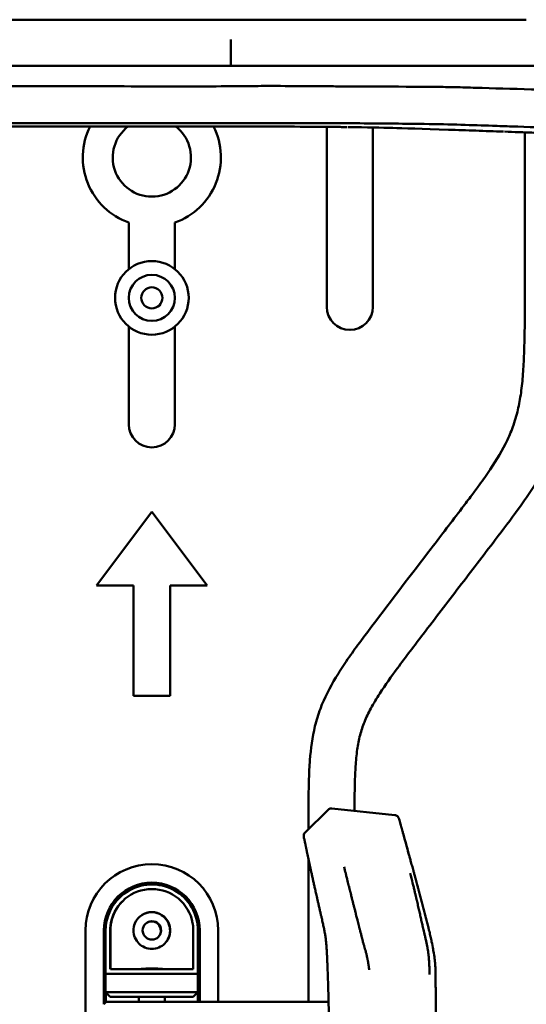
# Model space of a CAD drawing. Header units: millimetres. Extents: x 0 to 4878, y -120 to 1682.
# Tile 79 of 256: x 391 to 446, y 1088 to 1195. Entities that reach past the tile are written whole.
import ezdxf

# ---------------------------------------------------------------- set-up
doc = ezdxf.new("R2010")
doc.units = ezdxf.units.MM
doc.header["$LTSCALE"] = 2
doc.layers.add('Sichtbar (ISO)', color=7, linetype='Continuous', lineweight=50)

msp = doc.modelspace()

# ---------------------------------------------------------------- linework, layer by layer
at = {"layer": 'Sichtbar (ISO)'}
for p, q in [((413.6422, 1192.3496), (413.6425, 1189.5136)), ((404.8024, 1189.5136), (347.5578, 1189.5136)), ((414.9393, 1183.0309), (414.9395, 1183.0309)), ((424.0828, 1163.3071), (424.0828, 1182.8716)), ((429.0828, 1182.8026), (429.0828, 1163.3071)), ((445.5828, 1163.4829), (445.5828, 1182.2744)), ((402.5828, 1167.4091), (402.5828, 1172.4675)), ((407.5828, 1172.4675), (407.5828, 1167.4091)), ((402.5828, 1150.5386), (402.5828, 1161.1641)), ((407.5828, 1161.1641), (407.5828, 1150.5386)), ((399.0828, 1133.0386), (405.0828, 1141.0386)), ((405.0828, 1141.0386), (411.0828, 1133.0386)), ((403.0828, 1133.0386), (399.0828, 1133.0386)), ((403.0828, 1121.0386), (403.0828, 1133.0386)), ((411.0828, 1133.0386), (407.0828, 1133.0386)), ((407.0828, 1133.0386), (407.0828, 1121.0386)), ((407.0828, 1121.0386), (403.0828, 1121.0386)), ((424.2363, 1108.6501), (421.7174, 1106.1751)), ((431.4779, 1108.0822), (424.6381, 1108.7907)), ((422.0828, 1106.5341), (422.0828, 1108.0516)), ((421.5799, 1105.7093), (421.5783, 1105.7168)), ((422.0828, 1104.5962), (422.0828, 1104.5962)), ((422.0828, 1087.7889), (422.0828, 1103.3263)), ((427.0828, 1097.9377), (427.0828, 1097.9377)), ((397.8828, 1045.5386), (397.8828, 1095.5386)), ((399.8828, 1095.5386), (399.8828, 1087.5389)), ((400.0578, 1095.5136), (400.0578, 1090.8136)), ((400.5578, 1095.5862), (400.5578, 1091.3136)), ((400.5828, 1095.6121), (400.5828, 1091.3386)), ((409.5828, 1091.3386), (409.5828, 1095.6117)), ((410.0577, 1095.5423), (410.0577, 1095.5424)), ((410.0828, 1090.8386), (410.0828, 1095.5387)), ((410.2828, 1087.7889), (410.2828, 1095.5386)), ((412.2828, 1095.5386), (412.2828, 1087.7889)), ((400.0578, 1090.8136), (400.0578, 1088.8136)), ((400.0578, 1090.8136), (405.0338, 1090.8136)), ((400.0828, 1090.8386), (410.0828, 1090.8386)), ((400.5828, 1091.3386), (409.5828, 1091.3386)), ((410.0828, 1090.8386), (410.0828, 1088.8386)), ((400.0578, 1087.7139), (400.0578, 1088.8136)), ((400.0578, 1088.8136), (400.5578, 1088.3136)), ((410.0578, 1088.8136), (400.0578, 1088.8136)), ((400.0828, 1088.7886), (400.0828, 1087.7389)), ((409.5578, 1088.3136), (400.5578, 1088.3136)), ((403.6578, 1087.7889), (403.6578, 1088.3136)), ((410.0828, 1088.8386), (405.0338, 1088.8386)), ((406.4828, 1088.3136), (406.4828, 1087.7889)), ((409.5578, 1088.3136), (409.5828, 1088.3386)), ((410.0828, 1088.8386), (409.5828, 1088.3386)), ((410.0828, 1087.7889), (410.0828, 1088.8386)), ((399.8622, 1087.5183), (400.1328, 1087.7889)), ((400.1328, 1087.7889), (404.1328, 1087.7889)), ((404.1328, 1087.7889), (424.2697, 1087.7889))]:
    msp.add_line(p, q, dxfattribs=at)
for centre, radius in [((405.0828, 1164.2866), 4), ((405.0828, 1164.2866), 2.5), ((405.0828, 1164.2866), 1.15), ((405.0828, 1095.5386), 1)]:
    msp.add_circle(centre, radius, dxfattribs=at)
for centre, radius, start, end in [((405.0828, 1179.5386), 7.5, 153.333413, 250.528779), ((405.0828, 1179.5386), 4.25, 127.62617, 52.373695), ((405.0828, 1179.5386), 7.5, 289.471221, 26.669719), ((426.5828, 1163.3071), 2.5, 180, 0), ((405.0828, 1150.5386), 2.5, 180, 0), ((422.0679, 1105.8185), 0.5, 134.495905, 191.735541), ((405.0828, 1095.5386), 7.2, 0, 180), ((405.0828, 1095.5386), 5.2, 0, 180), ((405.0828, 1095.5386), 5, 10.250262, 135.498593), ((405.0578, 1095.5136), 5, 134.797902, 169.764207), ((405.0828, 1095.5386), 4.5, 10.243957, 169.760316), ((405.0578, 1095.5136), 4.5, 135.070952, 169.759695), ((405.0828, 1095.5386), 2, 23.580754, 156.421822), ((405.0578, 1095.5136), 2, 23.578178, 134.494042), ((405.0578, 1095.5136), 1, 316.013373, 133.987572)]:
    msp.add_arc(centre, radius, start, end, dxfattribs=at)
for centre, major_axis, ratio, start_param, end_param in [((419.3301, 227.725), (-1021.975, 47.718), 0.9448487, 4.75957828, 4.76203768), ((422.0694, 1105.8109), (-0.4901, -0.0992), 0.98249677, 0.00507683, 0.00570914), ((399.8154, 1087.4542), (-0.0912, -0.1012), 0.07333651, 4.09458347, 4.20357987)]:
    msp.add_ellipse(centre, major_axis=major_axis, ratio=ratio, start_param=start_param, end_param=end_param, dxfattribs=at)
for points, knots in [([(404.8025, 1194.5136), (395.2617, 1194.5136), (385.7209, 1194.5136), (366.6393, 1194.5136), (357.0986, 1194.5136), (347.5578, 1194.5143)], [-5.72454836, -5.72454836, -5.72454836, -5.72454836, -2.86230915, -2.86230915, -0.00006993, -0.00006993, -0.00006993, -0.00006993]), ([(413.6419, 1194.5141), (412.1759, 1194.5147), (410.7018, 1194.5151), (407.749, 1194.5151), (406.2758, 1194.5146), (404.8025, 1194.5136)], [-0.885833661, -0.885833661, -0.885833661, -0.885833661, -0.441978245, -0.441978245, -0.000001, -0.000001, -0.000001, -0.000001]), ([(433.8825, 1194.5136), (433.6687, 1194.5136), (433.4539, 1194.5134), (433.0276, 1194.5137), (432.8169, 1194.5141), (432.1987, 1194.5153), (431.789, 1194.516), (430.5908, 1194.5164), (429.7975, 1194.5137), (428.4679, 1194.5133), (427.9371, 1194.5139), (426.6653, 1194.5143), (425.923, 1194.5138), (423.8077, 1194.5129), (422.427, 1194.5137), (420.2695, 1194.5134), (419.4884, 1194.5129), (417.8564, 1194.513), (416.9933, 1194.5136), (416.1578, 1194.5133)], [0.00000146, 0.00000146, 0.00000146, 0.00000146, 0.06953878, 0.06953878, 0.13688263, 0.13688263, 0.26612538, 0.26612538, 0.51164946, 0.51164946, 0.67339069, 0.67339069, 0.89747417, 0.89747417, 1.31037412, 1.31037412, 1.54439175, 1.54439175, 1.79879283, 1.79879283, 1.79879283, 1.79879283]), ([(438.2782, 1194.5067), (437.9219, 1194.5141), (437.5616, 1194.5143), (436.8236, 1194.5143), (436.4462, 1194.5139), (435.7103, 1194.5137), (435.354, 1194.5145), (434.6263, 1194.5147), (434.257, 1194.5137), (433.8825, 1194.5137)], [-0.506126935, -0.506126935, -0.506126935, -0.506126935, -0.375106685, -0.375106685, -0.242776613, -0.242776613, -0.121862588, -0.121862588, -0.000001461, -0.000001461, -0.000001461, -0.000001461]), ([(438.2782, 1194.5067), (439.5733, 1194.5137), (440.7822, 1194.5186), (442.2294, 1194.5098), (442.5238, 1194.5078), (443.8344, 1194.502), (444.9056, 1194.513), (445.7418, 1194.5135)], [-0.912730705, -0.912730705, -0.912730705, -0.912730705, -0.491790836, -0.491790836, -0.38236094, -0.38236094, -0.000002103, -0.000002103, -0.000002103, -0.000002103]), ([(413.6425, 1189.5136), (412.94, 1189.5136), (411.235, 1189.5137), (407.8468, 1189.5137), (406.3309, 1189.5137), (404.8024, 1189.5136)], [0.000005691, 0.000005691, 0.000005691, 0.000005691, 0.210714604, 0.210714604, 0.384647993, 0.384647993, 0.384647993, 0.384647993]), ([(416.187, 1189.5136), (415.7689, 1189.5136), (415.3481, 1189.5136), (414.698, 1189.5136), (414.4733, 1189.5137), (414.2364, 1189.5136), (414.1838, 1189.5136), (414.0886, 1189.5137), (414.0489, 1189.5137), (413.9167, 1189.5136), (413.885, 1189.513), (413.805, 1189.5136), (413.7914, 1189.5138), (413.7688, 1189.5141), (413.757, 1189.5142), (413.7414, 1189.514), (413.7371, 1189.514), (413.7224, 1189.5136), (413.7165, 1189.5133), (413.7074, 1189.513), (413.7046, 1189.513), (413.7005, 1189.5129), (413.6993, 1189.5129), (413.6844, 1189.5131), (413.6769, 1189.5144), (413.6693, 1189.5146), (413.6681, 1189.5146), (413.6654, 1189.5144), (413.6641, 1189.5142), (413.6625, 1189.5135), (413.6621, 1189.5132), (413.6609, 1189.512), (413.6604, 1189.5112), (413.6588, 1189.5105), (413.6581, 1189.5103), (413.657, 1189.5103), (413.6569, 1189.5103), (413.6566, 1189.5103), (413.6565, 1189.5103), (413.6538, 1189.5103), (413.6496, 1189.5112), (413.6425, 1189.5136)], [0.000001, 0.000001, 0.000001, 0.000001, 0.125407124, 0.125407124, 0.195718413, 0.195718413, 0.216958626, 0.216958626, 0.233249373, 0.233249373, 0.270279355, 0.270279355, 0.283335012, 0.283335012, 0.296271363, 0.296271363, 0.301154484, 0.301154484, 0.31293757, 0.31293757, 0.31826904, 0.31826904, 0.320589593, 0.320589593, 0.346309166, 0.346309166, 0.350443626, 0.350443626, 0.356764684, 0.356764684, 0.360701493, 0.360701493, 0.366348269, 0.366348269, 0.369290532, 0.369290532, 0.369835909, 0.369835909, 0.370107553, 0.370107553, 0.37829729, 0.37829729, 0.37829729, 0.37829729]), ([(436.1311, 1189.5136), (434.9462, 1189.5136), (433.4497, 1189.5136), (430.1278, 1189.5136), (428.571, 1189.5136), (423.707, 1189.5136), (420.1947, 1189.5136), (416.187, 1189.5136)], [0.000001, 0.000001, 0.000001, 0.000001, 0.43112333, 0.43112333, 0.79712776, 0.79712776, 1.53426006, 1.53426006, 1.53426006, 1.53426006]), ([(342.3927, 1186.7172), (342.4516, 1186.7309), (342.5163, 1186.7456), (342.6515, 1186.7754), (342.717, 1186.7894), (342.9157, 1186.8306), (343.0493, 1186.8567), (343.4607, 1186.9319), (343.7391, 1186.976), (344.6205, 1187.0971), (345.225, 1187.1531), (347.1805, 1187.279), (348.693, 1187.2919), (350.4885, 1187.2888), (350.9994, 1187.286), (352.6496, 1187.277), (353.921, 1187.2753), (356.117, 1187.2765), (357.6656, 1187.2782), (363.4169, 1187.2814), (366.0876, 1187.2823), (372.6978, 1187.2834), (376.1333, 1187.2829), (389.3045, 1187.2827), (390.1491, 1187.2855), (402.3058, 1187.2827), (404.5459, 1187.268), (412.6146, 1187.2642), (414.3475, 1187.2942), (417.1647, 1187.3161), (418.0977, 1187.3205), (420.4365, 1187.3082), (421.8981, 1187.2851), (423.8972, 1187.2768), (424.4686, 1187.2766), (426.005, 1187.2747), (426.9633, 1187.27), (428.6128, 1187.2645), (429.3032, 1187.2623), (432.6661, 1187.2436), (434.5814, 1187.2105), (435.9309, 1187.2043)], [-2.29773665, -2.29773665, -2.29773665, -2.29773665, -2.2951901, -2.2951901, -2.29281094, -2.29281094, -2.28796989, -2.28796989, -2.27793685, -2.27793685, -2.25632879, -2.25632879, -2.2082293, -2.2082293, -2.19227445, -2.19227445, -2.1387462, -2.1387462, -2.09981576, -2.09981576, -2.0661658, -2.0661658, -2.01639883, -2.01639883, -1.89179906, -1.89179906, -1.65960764, -1.65960764, -1.29612988, -1.29612988, -1.12984911, -1.12984911, -0.88144118, -0.88144118, -0.78180046, -0.78180046, -0.61262933, -0.61262933, -0.48823671, -0.48823671, -0.00064155, -0.00064155, -0.00064155, -0.00064155]), ([(458.3452, 1186.5459), (458.2316, 1186.5545), (458.0461, 1186.5636), (457.635, 1186.5823), (457.4585, 1186.5899), (456.9384, 1186.6115), (456.5943, 1186.6246), (455.6006, 1186.6598), (454.9459, 1186.6798), (453.1657, 1186.7309), (451.9714, 1186.7616), (450.1079, 1186.8179), (449.4217, 1186.8402), (447.9371, 1186.8887), (447.1165, 1186.9155), (444.2146, 1187.0051), (442.1392, 1187.0579), (439.5124, 1187.1444), (438.7542, 1187.1705), (437.3082, 1187.2013), (436.6452, 1187.207), (435.9309, 1187.2043)], [0.00050802, 0.00050802, 0.00050802, 0.00050802, 0.05790453, 0.05790453, 0.10101429, 0.10101429, 0.18488649, 0.18488649, 0.34316864, 0.34316864, 0.61703489, 0.61703489, 0.7754845, 0.7754845, 0.95949651, 0.95949651, 1.43112099, 1.43112099, 1.60986084, 1.60986084, 1.75792631, 1.75792631, 1.75792631, 1.75792631]), ([(417.2309, 1183.2799), (413.1309, 1183.2815), (406.6978, 1183.2806), (392.468, 1183.2795), (388.6436, 1183.2793), (380.9821, 1183.279), (377.1852, 1183.2789), (373.3768, 1183.2794)], [-5.53955456, -5.53955456, -5.53955456, -5.53955456, -2.30040558, -2.30040558, -1.14263438, -1.14263438, -0.0000909, -0.0000909, -0.0000909, -0.0000909]), ([(409.1257, 1182.9047), (405.4979, 1182.9047), (401.8048, 1182.9047), (398.0382, 1182.9046), (391.664, 1182.9045), (384.2758, 1182.9042), (378.8552, 1182.9037), (373.5746, 1182.9006)], [0.0000333, 0.0000333, 0.0000333, 0.0000333, 1.08835404, 1.08835404, 1.31630836, 1.31630836, 1.69898827, 1.69898827, 1.69898827, 1.69898827]), ([(413.7797, 1182.9053), (412.9948, 1182.9052), (412.149, 1182.905), (410.6566, 1182.9048), (409.8864, 1182.9046), (409.1257, 1182.9047)], [0.00004351, 0.00004351, 0.00004351, 0.00004351, 0.235516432, 0.235516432, 0.475598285, 0.475598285, 0.475598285, 0.475598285]), ([(425.2668, 1182.8601), (423.7925, 1182.8766), (422.1704, 1182.887), (418.375, 1182.9027), (415.9953, 1182.9052), (413.7814, 1182.9053)], [0.0000961, 0.0000961, 0.0000961, 0.0000961, 0.48353809, 0.48353809, 1.15650378, 1.15650378, 1.15650378, 1.15650378]), ([(417.2309, 1183.2799), (421.0668, 1183.2783), (424.2657, 1183.2741), (429.7467, 1183.2462), (432.2697, 1183.2239), (434.4505, 1183.1864)], [0.0000255, 0.0000255, 0.0000255, 0.0000255, 1.15089475, 1.15089475, 2.16489715, 2.16489715, 2.16489715, 2.16489715]), ([(426.3037, 1182.8499), (426.1348, 1182.8489), (425.9648, 1182.8512), (425.6193, 1182.8555), (425.4436, 1182.8575), (425.2668, 1182.8601)], [0.000354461, 0.000354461, 0.000354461, 0.000354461, 0.057351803, 0.057351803, 0.115162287, 0.115162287, 0.115162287, 0.115162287]), ([(437.2803, 1182.5658), (434.523, 1182.6619), (432.2962, 1182.7229), (430.0681, 1182.7817), (428.3989, 1182.8219), (426.4068, 1182.8485)], [0.00000893, 0.00000893, 0.00000893, 0.00000893, 1.3588662, 1.3588662, 2.86867395, 2.86867395, 2.86867395, 2.86867395]), ([(434.6649, 1183.1872), (434.6287, 1183.1833), (434.5931, 1183.1839), (434.5219, 1183.1851), (434.4863, 1183.1857), (434.4505, 1183.1864)], [-0.0256784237, -0.0256784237, -0.0256784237, -0.0256784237, -0.0128301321, -0.0128301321, -0.000001, -0.000001, -0.000001, -0.000001]), ([(434.6649, 1183.1872), (436.1175, 1183.1637), (437.4297, 1183.1327), (439.8638, 1183.0653), (440.9869, 1183.029), (442.7589, 1182.9679), (443.5012, 1182.9413), (445.9374, 1182.8527), (447.7026, 1182.7874), (450.3704, 1182.6897), (451.2624, 1182.657), (452.6006, 1182.608), (453.0457, 1182.5917), (453.7146, 1182.5672), (453.9373, 1182.559), (454.3821, 1182.5427), (454.6039, 1182.5346), (454.8281, 1182.5284)], [0.00046362, 0.00046362, 0.00046362, 0.00046362, 0.52554471, 0.52554471, 1.04974816, 1.04974816, 1.39266243, 1.39266243, 2.32992861, 2.32992861, 2.80126052, 2.80126052, 3.03702262, 3.03702262, 3.15489145, 3.15489145, 3.2722211, 3.2722211, 3.2722211, 3.2722211]), ([(443.2524, 1182.3544), (442.2679, 1182.3877), (441.2609, 1182.4243), (439.279, 1182.4956), (438.2834, 1182.5309), (437.2803, 1182.5658)], [0.00029456, 0.00029456, 0.00029456, 0.00029456, 0.500415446, 0.500415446, 0.990448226, 0.990448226, 0.990448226, 0.990448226]), ([(446.5525, 1182.2395), (446.0058, 1182.2593), (445.4444, 1182.2793), (444.4084, 1182.3161), (443.8881, 1182.3346), (443.3697, 1182.3508)], [0.000082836, 0.000082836, 0.000082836, 0.000082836, 0.278384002, 0.278384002, 0.536675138, 0.536675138, 0.536675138, 0.536675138]), ([(422.0828, 1108.0516), (422.0828, 1109.3706), (422.095, 1110.69), (422.139, 1112.008), (422.1617, 1112.6878), (422.1929, 1113.3673), (422.2443, 1114.0458), (422.338, 1115.2843), (422.4991, 1116.5199), (422.7942, 1117.7264), (422.9524, 1118.3735), (423.1492, 1119.0122), (423.3844, 1119.6356), (423.8301, 1120.8169), (424.4138, 1121.9431), (425.0649, 1123.0263), (425.4218, 1123.62), (425.799, 1124.2008), (426.1878, 1124.7738), (426.6025, 1125.385), (427.0306, 1125.9873), (427.4661, 1126.5841), (427.9657, 1127.2689), (428.4752, 1127.9463), (428.9861, 1128.6227), (431.1183, 1131.4457), (433.2753, 1134.2497), (435.4255, 1137.0593), (436.5394, 1138.5148), (437.6515, 1139.9718), (438.7586, 1141.432), (439.1176, 1141.9055), (439.4761, 1142.3793), (439.832, 1142.8554), (440.0991, 1143.2125), (440.3647, 1143.5709), (440.6273, 1143.9312), (441.0383, 1144.495), (441.4419, 1145.0633), (441.8309, 1145.6423), (442.5202, 1146.6686), (443.1634, 1147.7286), (443.6903, 1148.8459), (443.9382, 1149.3714), (444.1603, 1149.9096), (444.3511, 1150.4583), (444.4633, 1150.7808), (444.5646, 1151.1069), (444.6555, 1151.436), (444.8197, 1152.0311), (444.9495, 1152.6356), (445.0539, 1153.2442), (445.1662, 1153.8983), (445.2492, 1154.5569), (445.3135, 1155.2174), (445.3828, 1155.9282), (445.4304, 1156.6411), (445.4649, 1157.3545), (445.5026, 1158.1355), (445.5246, 1158.9171), (445.5415, 1159.6988), (445.5688, 1160.96), (445.5828, 1162.2214), (445.5828, 1163.4829)], [0, 0, 0, 0, 0.06359954, 0.06359954, 0.06359954, 0.09640429, 0.09640429, 0.09640429, 0.15628374, 0.15628374, 0.15628374, 0.18839964, 0.18839964, 0.18839964, 0.24926502, 0.24926502, 0.24926502, 0.28262286, 0.28262286, 0.28262286, 0.31819671, 0.31819671, 0.31819671, 0.35901071, 0.35901071, 0.35901071, 0.52935644, 0.52935644, 0.52935644, 0.61760272, 0.61760272, 0.61760272, 0.64621942, 0.64621942, 0.64621942, 0.66768788, 0.66768788, 0.66768788, 0.70128061, 0.70128061, 0.70128061, 0.7608135, 0.7608135, 0.7608135, 0.78881425, 0.78881425, 0.78881425, 0.80527165, 0.80527165, 0.80527165, 0.83503816, 0.83503816, 0.83503816, 0.86703293, 0.86703293, 0.86703293, 0.90147254, 0.90147254, 0.90147254, 0.93917426, 0.93917426, 0.93917426, 1, 1, 1, 1]), ([(450.5828, 1163.4829), (450.5828, 1161.9265), (450.5682, 1160.37), (450.5235, 1158.8143), (450.5009, 1158.0291), (450.4707, 1157.2442), (450.4237, 1156.46), (450.3692, 1155.5487), (450.2921, 1154.6384), (450.177, 1153.7327), (450.064, 1152.8449), (449.9145, 1151.9613), (449.7129, 1151.0892), (449.5119, 1150.2196), (449.2593, 1149.3612), (448.9502, 1148.5238), (448.6477, 1147.7042), (448.2912, 1146.9046), (447.8937, 1146.126), (447.5049, 1145.3643), (447.0768, 1144.6228), (446.6212, 1143.8989), (446.0695, 1143.0226), (445.4775, 1142.172), (444.8708, 1141.3323), (444.0567, 1140.2055), (443.2161, 1139.0983), (442.3741, 1137.9922), (441.0727, 1136.2827), (439.7677, 1134.5761), (438.4622, 1132.8698), (437.1523, 1131.1577), (435.8417, 1129.4459), (434.5342, 1127.732), (433.599, 1126.5062), (432.6654, 1125.2793), (431.7523, 1124.0367), (431.0905, 1123.1361), (430.4396, 1122.2274), (429.8353, 1121.2879), (429.4918, 1120.7538), (429.1634, 1120.2097), (428.862, 1119.6508), (428.6051, 1119.1741), (428.3677, 1118.6866), (428.1652, 1118.1847), (427.9785, 1117.7222), (427.8213, 1117.2475), (427.6957, 1116.7649), (427.5621, 1116.2515), (427.4643, 1115.7291), (427.3894, 1115.2039), (427.3024, 1114.5937), (427.2464, 1113.9796), (427.2064, 1113.3646), (427.176, 1112.8958), (427.155, 1112.4265), (427.1398, 1111.957), (427.1265, 1111.5465), (427.1176, 1111.1359), (427.11, 1110.7252), (427.0965, 1109.996), (427.0869, 1109.2667), (427.0838, 1108.5374)], [0, 0, 0, 0, 0.075045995, 0.075045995, 0.075045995, 0.11292292, 0.11292292, 0.11292292, 0.156945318, 0.156945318, 0.156945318, 0.200099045, 0.200099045, 0.200099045, 0.243130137, 0.243130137, 0.243130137, 0.285244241, 0.285244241, 0.285244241, 0.32644481, 0.32644481, 0.32644481, 0.376326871, 0.376326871, 0.376326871, 0.443262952, 0.443262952, 0.443262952, 0.546709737, 0.546709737, 0.546709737, 0.650508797, 0.650508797, 0.650508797, 0.724752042, 0.724752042, 0.724752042, 0.778556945, 0.778556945, 0.778556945, 0.809146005, 0.809146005, 0.809146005, 0.835231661, 0.835231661, 0.835231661, 0.859273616, 0.859273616, 0.859273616, 0.884853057, 0.884853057, 0.884853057, 0.914568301, 0.914568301, 0.914568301, 0.937219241, 0.937219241, 0.937219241, 0.957024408, 0.957024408, 0.957024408, 0.992192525, 0.992192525, 0.992192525, 0.992192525]), ([(424.2363, 1108.6501), (424.2748, 1108.6879), (424.3201, 1108.7198), (424.4164, 1108.7664), (424.4685, 1108.7821), (424.5598, 1108.7941), (424.5993, 1108.7947), (424.6381, 1108.7907)], [0, 0, 0, 0, 0.0161793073, 0.0161793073, 0.03210275, 0.03210275, 0.0438018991, 0.0438018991, 0.0438018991, 0.0438018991]), ([(431.9081, 1107.719), (431.9015, 1107.7427), (431.8929, 1107.7659), (431.8826, 1107.7884), (431.8722, 1107.8108), (431.86, 1107.8325), (431.8462, 1107.8531), (431.8187, 1107.8945), (431.7848, 1107.9318), (431.7466, 1107.9641), (431.7084, 1107.9964), (431.6659, 1108.0235), (431.6205, 1108.0437), (431.5751, 1108.0639), (431.5269, 1108.0772), (431.4779, 1108.0822)], [0, 0, 0, 0, 0.12500129, 0.12500129, 0.12500129, 0.25000257, 0.25000257, 0.25000257, 0.50000515, 0.50000515, 0.50000515, 0.75000772, 0.75000772, 0.75000772, 1, 1, 1, 1]), ([(431.9081, 1107.719), (431.9275, 1107.6495), (431.9468, 1107.5802), (431.966, 1107.5112), (432.0174, 1107.3264), (432.0683, 1107.1435), (432.1186, 1106.9625), (432.1275, 1106.9305), (432.1364, 1106.8987), (432.1452, 1106.8669)], [0, 0, 0, 0, 0.0033886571, 0.0033886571, 0.0033886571, 0.0124578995, 0.0124578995, 0.0124578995, 0.014056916, 0.014056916, 0.014056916, 0.014056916]), ([(432.4784, 1105.6866), (432.4534, 1105.7784), (432.4099, 1105.9363), (432.3504, 1106.1488), (432.3097, 1106.293), (432.2799, 1106.3977), (432.2597, 1106.4687), (432.2414, 1106.5328), (432.2246, 1106.5916), (432.2096, 1106.6438), (432.196, 1106.6912), (432.1838, 1106.7334), (432.1687, 1106.7857), (432.1521, 1106.8429), (432.1356, 1106.8998), (432.1209, 1106.9508), (432.1037, 1107.0105), (432.0851, 1107.0754), (432.0651, 1107.1453), (432.0464, 1107.2114), (432.0313, 1107.2648), (432.0223, 1107.2968), (432.0193, 1107.3075)], [0.082774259, 0.082774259, 0.082774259, 0.082774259, 0.124999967, 0.156249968, 0.187499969, 0.20312497, 0.21874997, 0.234374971, 0.249999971, 0.265624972, 0.281249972, 0.296874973, 0.312499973, 0.343749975, 0.374999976, 0.406249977, 0.437499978, 0.49999998, 0.562499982, 0.624999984, 0.687499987, 0.718832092, 0.718832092, 0.718832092, 0.718832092]), ([(432.2553, 1106.4844), (432.2586, 1106.4727), (432.2684, 1106.4382), (432.2856, 1106.3779), (432.3066, 1106.3039), (432.3284, 1106.2267), (432.3588, 1106.119), (432.3975, 1105.9805), (432.4379, 1105.8344), (432.4639, 1105.7398), (432.4784, 1105.6866)], [0.741717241, 0.741717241, 0.741717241, 0.741717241, 0.750000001, 0.765625, 0.781249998, 0.796874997, 0.812499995, 0.843749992, 0.874999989, 0.905474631, 0.905474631, 0.905474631, 0.905474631]), ([(432.4784, 1105.6866), (432.6259, 1105.1465), (432.7696, 1104.6191), (432.9864, 1103.8281), (433.0076, 1103.7511), (433.0396, 1103.6343), (433.0501, 1103.5961), (433.0614, 1103.555), (433.0621, 1103.5526), (433.0631, 1103.549), (433.0634, 1103.5478), (433.0639, 1103.546), (433.0641, 1103.5454), (433.0643, 1103.5445), (433.0644, 1103.5442), (433.0645, 1103.5438), (433.0646, 1103.5437), (433.0646, 1103.5436)], [0, 0, 0, 0, 0.394056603, 0.394056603, 0.435182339, 0.435182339, 0.45486307, 0.45486307, 0.45609307, 0.45609307, 0.45670807, 0.45670807, 0.45701557, 0.45701557, 0.45716932, 0.45716932, 0.457207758, 0.457207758, 0.457207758, 0.457207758]), ([(421.7549, 1104.8731), (421.7572, 1104.862), (421.7629, 1104.8352), (421.7733, 1104.7857), (421.786, 1104.7251), (421.8001, 1104.6584), (421.8159, 1104.5834), (421.8349, 1104.4933), (421.8578, 1104.3845), (421.8845, 1104.2583), (421.9138, 1104.1202), (421.9448, 1103.974), (421.977, 1103.8221), (422.011, 1103.6623), (422.046, 1103.4983), (422.0815, 1103.3322), (422.1171, 1103.1659), (422.1529, 1102.999), (422.1893, 1102.8298), (422.2259, 1102.6598), (422.2623, 1102.491), (422.2985, 1102.3238), (422.3353, 1102.1542), (422.374, 1101.976), (422.4154, 1101.7859), (422.459, 1101.5865), (422.5034, 1101.3838), (422.5477, 1101.1822), (422.5921, 1100.9811), (422.6372, 1100.7769), (422.6839, 1100.5664), (422.7324, 1100.3483), (422.783, 1100.1217), (422.8362, 1099.8842), (422.8933, 1099.6306), (422.9556, 1099.3549), (423.0243, 1099.0521), (423.1004, 1098.7181), (423.1838, 1098.3541), (423.272, 1097.9705), (423.3609, 1097.5853), (423.4456, 1097.2186), (423.5221, 1096.8857), (423.5891, 1096.5913), (423.6478, 1096.3294), (423.7014, 1096.0856), (423.752, 1095.848), (423.8004, 1095.6107), (423.8459, 1095.3733), (423.8878, 1095.136), (423.9254, 1094.8983), (423.9585, 1094.6591), (423.9872, 1094.4176), (424.0118, 1094.1734), (424.0329, 1093.9269), (424.0512, 1093.679), (424.0673, 1093.4295), (424.082, 1093.1771), (424.0959, 1092.9185), (424.1093, 1092.649), (424.1225, 1092.3657), (424.1352, 1092.0749), (424.1461, 1091.811), (424.1526, 1091.6469), (424.1552, 1091.5795)], [0, 0, 0, 0, 0.00940562, 0.02091847, 0.03131714, 0.04080509, 0.05003054, 0.06011577, 0.07099489, 0.08199269, 0.09334739, 0.10485929, 0.1165565, 0.12869602, 0.14109092, 0.15344951, 0.16566856, 0.17778293, 0.19005146, 0.20252363, 0.21479152, 0.22677021, 0.23890019, 0.25165796, 0.26548696, 0.2801808, 0.29492485, 0.30944914, 0.32387904, 0.33850079, 0.35366992, 0.36945277, 0.38573228, 0.40272379, 0.42087455, 0.44063535, 0.46240768, 0.48645091, 0.51296727, 0.54125603, 0.56958394, 0.59645596, 0.62077013, 0.64181073, 0.66038908, 0.67769622, 0.69485592, 0.71217078, 0.72946586, 0.74672942, 0.76403866, 0.78141934, 0.79888442, 0.81644715, 0.83408234, 0.85171775, 0.86932306, 0.88705637, 0.90519068, 0.92407877, 0.94410544, 0.96518375, 0.98570253, 1, 1, 1, 1]), ([(432.6532, 1105.0349), (432.678, 1104.945), (432.7027, 1104.8556), (432.7273, 1104.7668), (432.7785, 1104.5816), (432.829, 1104.3987), (432.8788, 1104.218), (432.9299, 1104.0328), (432.9803, 1103.8498), (433.03, 1103.6691), (433.0427, 1103.6231), (433.0553, 1103.5772), (433.0679, 1103.5315), (433.106, 1103.3931), (433.1437, 1103.2561), (433.181, 1103.1202), (433.2319, 1102.9349), (433.282, 1102.752), (433.3315, 1102.5713), (433.3823, 1102.3859), (433.4324, 1102.2029), (433.4817, 1102.0223), (433.5116, 1101.913), (433.5412, 1101.8045), (433.5705, 1101.6969), (433.591, 1101.6219), (433.6113, 1101.5473), (433.6315, 1101.4732), (433.682, 1101.2875), (433.7318, 1101.1045), (433.7808, 1100.9239), (433.8312, 1100.7381), (433.8808, 1100.5549), (433.9295, 1100.3744), (433.9623, 1100.253), (433.9947, 1100.1329), (434.0268, 1100.0139), (434.0438, 1099.9507), (434.0607, 1099.8878), (434.0776, 1099.8252), (434.1276, 1099.6391), (434.1767, 1099.4557), (434.225, 1099.2751), (434.2748, 1099.0889), (434.3236, 1098.9056), (434.3715, 1098.7251), (434.3944, 1098.639), (434.417, 1098.5536), (434.4395, 1098.4687), (434.4656, 1098.3699), (434.4915, 1098.2719), (434.517, 1098.1748), (434.5661, 1097.9883), (434.6142, 1097.8048), (434.6613, 1097.6242), (434.7099, 1097.4374), (434.7575, 1097.2538), (434.8039, 1097.0731), (434.8061, 1097.0646), (434.8083, 1097.0562), (434.8105, 1097.0477), (434.8563, 1096.8692), (434.9011, 1096.6936), (434.9446, 1096.5216), (434.9922, 1096.3329), (435.0383, 1096.1484), (435.0825, 1095.9694), (435.1005, 1095.8963), (435.1182, 1095.8242), (435.1355, 1095.7529), (435.1634, 1095.6386), (435.1903, 1095.5268), (435.2166, 1095.4163), (435.2616, 1095.2271), (435.3046, 1095.042), (435.345, 1094.862), (435.3647, 1094.7745), (435.3837, 1094.6882), (435.4026, 1094.6006), (435.4241, 1094.5013), (435.4446, 1094.4039), (435.4649, 1094.3057), (435.5208, 1094.0352), (435.5741, 1093.762), (435.6216, 1093.5042), (435.638, 1093.4152), (435.6539, 1093.327), (435.6692, 1093.2401), (435.7143, 1092.984), (435.7541, 1092.7394), (435.7864, 1092.4955), (435.8009, 1092.3857), (435.8138, 1092.2766), (435.8249, 1092.1669), (435.8468, 1091.9504), (435.8617, 1091.7318), (435.8722, 1091.5065), (435.8786, 1091.3688), (435.8834, 1091.2281), (435.887, 1091.0848), (435.8923, 1090.875), (435.895, 1090.6594), (435.8967, 1090.4372), (435.8977, 1090.2945), (435.8983, 1090.1492), (435.8989, 1090.0012), (435.8998, 1089.7612), (435.9007, 1089.5141), (435.9015, 1089.2599), (435.9018, 1089.1469), (435.9021, 1089.0326), (435.9024, 1088.9168), (435.903, 1088.6112), (435.9033, 1088.296), (435.9036, 1087.9711), (435.9036, 1087.9253), (435.9036, 1087.8793), (435.9037, 1087.833), (435.9039, 1087.4829), (435.9041, 1087.1218), (435.9042, 1086.749), (435.9042, 1086.6901), (435.9042, 1086.631), (435.9042, 1086.5715), (435.9043, 1086.2766), (435.9043, 1085.9744), (435.9043, 1085.665), (435.9043, 1085.465), (435.9043, 1085.2619), (435.9042, 1085.0559), (435.9042, 1084.8994), (435.9042, 1084.7411), (435.9042, 1084.581), (435.9041, 1084.2294), (435.9041, 1083.8686), (435.904, 1083.497), (435.904, 1083.4703), (435.904, 1083.4436), (435.904, 1083.4169), (435.9039, 1083.0896), (435.9038, 1082.7539), (435.9037, 1082.4131), (435.9037, 1082.1604), (435.9036, 1081.9048), (435.9036, 1081.6479), (435.9036, 1081.5418), (435.9035, 1081.4354), (435.9035, 1081.329), (435.9034, 1080.9664), (435.9034, 1080.6028), (435.9033, 1080.245), (435.9033, 1080.1103), (435.9033, 1079.9765), (435.9033, 1079.8438), (435.9032, 1079.6124), (435.9032, 1079.3846), (435.9032, 1079.161), (435.9031, 1078.8157), (435.9031, 1078.4805), (435.9031, 1078.1578), (435.9031, 1078.1308), (435.9031, 1078.1039), (435.9031, 1078.077), (435.9031, 1077.6986), (435.903, 1077.3375), (435.9031, 1076.9931), (435.9031, 1076.8812), (435.9031, 1076.7711), (435.9031, 1076.6627), (435.9031, 1076.4021), (435.9031, 1076.1514), (435.9031, 1075.9091), (435.9031, 1075.7182), (435.9032, 1075.5325), (435.9032, 1075.3511), (435.9032, 1075.1716), (435.9032, 1074.9964), (435.9033, 1074.825), (435.9033, 1074.6033), (435.9033, 1074.3881), (435.9034, 1074.1786), (435.9034, 1074.0299), (435.9035, 1073.8841), (435.9035, 1073.741), (435.9036, 1073.5267), (435.9036, 1073.3186), (435.9037, 1073.1166), (435.9038, 1072.9599), (435.9038, 1072.8068), (435.9039, 1072.6571), (435.904, 1072.4851), (435.904, 1072.3176), (435.9041, 1072.1544), (435.9042, 1071.9544), (435.9043, 1071.7609), (435.9044, 1071.5733), (435.9045, 1071.4745), (435.9046, 1071.3774), (435.9046, 1071.2818), (435.9048, 1071.0047), (435.905, 1070.7404), (435.9056, 1070.4896)], [0.045941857, 0.045941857, 0.045941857, 0.045941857, 0.050822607, 0.050822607, 0.050822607, 0.060995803, 0.060995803, 0.060995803, 0.071420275, 0.071420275, 0.071420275, 0.074074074, 0.074074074, 0.074074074, 0.082104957, 0.082104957, 0.082104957, 0.093061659, 0.093061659, 0.093061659, 0.104306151, 0.104306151, 0.104306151, 0.111111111, 0.111111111, 0.111111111, 0.115855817, 0.115855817, 0.115855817, 0.127729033, 0.127729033, 0.127729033, 0.139940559, 0.139940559, 0.139940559, 0.148148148, 0.148148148, 0.148148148, 0.152506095, 0.152506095, 0.152506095, 0.165459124, 0.165459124, 0.165459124, 0.178818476, 0.178818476, 0.178818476, 0.185185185, 0.185185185, 0.185185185, 0.192597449, 0.192597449, 0.192597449, 0.206824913, 0.206824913, 0.206824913, 0.221531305, 0.221531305, 0.221531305, 0.222222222, 0.222222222, 0.222222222, 0.236774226, 0.236774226, 0.236774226, 0.252739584, 0.252739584, 0.252739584, 0.259259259, 0.259259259, 0.259259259, 0.269706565, 0.269706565, 0.269706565, 0.287599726, 0.287599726, 0.287599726, 0.296296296, 0.296296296, 0.296296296, 0.306154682, 0.306154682, 0.306154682, 0.333333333, 0.333333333, 0.333333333, 0.342713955, 0.342713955, 0.342713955, 0.37037037, 0.37037037, 0.37037037, 0.382821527, 0.382821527, 0.382821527, 0.407407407, 0.407407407, 0.407407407, 0.422440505, 0.422440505, 0.422440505, 0.444444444, 0.444444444, 0.444444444, 0.458573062, 0.458573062, 0.458573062, 0.481481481, 0.481481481, 0.481481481, 0.491657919, 0.491657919, 0.491657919, 0.518518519, 0.518518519, 0.518518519, 0.522309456, 0.522309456, 0.522309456, 0.551021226, 0.551021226, 0.551021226, 0.555555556, 0.555555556, 0.555555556, 0.578049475, 0.578049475, 0.578049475, 0.592592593, 0.592592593, 0.592592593, 0.603637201, 0.603637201, 0.603637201, 0.627890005, 0.627890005, 0.627890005, 0.62962963, 0.62962963, 0.62962963, 0.65089797, 0.65089797, 0.65089797, 0.666666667, 0.666666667, 0.666666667, 0.673175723, 0.673175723, 0.673175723, 0.695355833, 0.695355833, 0.695355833, 0.703703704, 0.703703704, 0.703703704, 0.718259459, 0.718259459, 0.718259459, 0.740740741, 0.740740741, 0.740740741, 0.742621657, 0.742621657, 0.742621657, 0.769159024, 0.769159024, 0.769159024, 0.777777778, 0.777777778, 0.777777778, 0.798497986, 0.798497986, 0.798497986, 0.814814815, 0.814814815, 0.814814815, 0.830962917, 0.830962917, 0.830962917, 0.851851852, 0.851851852, 0.851851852, 0.866676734, 0.866676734, 0.866676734, 0.888888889, 0.888888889, 0.888888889, 0.906116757, 0.906116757, 0.906116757, 0.925925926, 0.925925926, 0.925925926, 0.950194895, 0.950194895, 0.950194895, 0.962962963, 0.962962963, 0.962962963, 0.999960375, 0.999960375, 0.999960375, 0.999960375]), ([(428.2208, 1093.5361), (428.2175, 1093.548), (428.2141, 1093.5598), (428.2107, 1093.5715), (428.1967, 1093.6205), (428.1835, 1093.668), (428.1707, 1093.7146), (428.1637, 1093.7403), (428.1568, 1093.7657), (428.1499, 1093.7909), (428.1414, 1093.8224), (428.133, 1093.8536), (428.1246, 1093.8845), (428.0954, 1093.9929), (428.0671, 1094.0988), (428.0383, 1094.2073), (428.0197, 1094.277), (428.001, 1094.3479), (427.9814, 1094.4223), (427.9689, 1094.4699), (427.9561, 1094.5188), (427.9428, 1094.5694), (427.9354, 1094.5978), (427.9278, 1094.6267), (427.9202, 1094.656), (427.899, 1094.7374), (427.877, 1094.8221), (427.8558, 1094.904), (427.8507, 1094.9237), (427.8456, 1094.9432), (427.8406, 1094.9626), (427.8248, 1095.0238), (427.8095, 1095.0832), (427.7946, 1095.1406), (427.7783, 1095.2039), (427.7626, 1095.2648), (427.7476, 1095.3233), (427.7447, 1095.3346), (427.7418, 1095.3457), (427.7389, 1095.3569), (427.7213, 1095.4255), (427.7045, 1095.4908), (427.6885, 1095.5532), (427.6815, 1095.5804), (427.6746, 1095.607), (427.668, 1095.6329), (427.6441, 1095.7259), (427.6222, 1095.8109), (427.6038, 1095.8826), (427.5921, 1095.9284), (427.5817, 1095.9689), (427.5717, 1096.0077), (427.5655, 1096.0323), (427.5594, 1096.056), (427.5533, 1096.0798), (427.5498, 1096.0936), (427.5462, 1096.1074), (427.5427, 1096.1213), (427.5308, 1096.1678), (427.5186, 1096.2154), (427.5061, 1096.2646), (427.4983, 1096.2951), (427.4904, 1096.3261), (427.4823, 1096.3579), (427.4735, 1096.3924), (427.4645, 1096.4276), (427.4553, 1096.4639), (427.4534, 1096.4712), (427.4515, 1096.4787), (427.4496, 1096.4861), (427.4384, 1096.5302), (427.4268, 1096.5758), (427.4152, 1096.6217), (427.4101, 1096.6414), (427.4051, 1096.6612), (427.4001, 1096.681), (427.3818, 1096.7533), (427.3635, 1096.8255), (427.3463, 1096.8936), (427.3243, 1096.9804), (427.3041, 1097.0606), (427.2839, 1097.1404), (427.2716, 1097.1892), (427.2594, 1097.2377), (427.2469, 1097.2871), (427.239, 1097.3185), (427.231, 1097.3501), (427.2229, 1097.3823), (427.202, 1097.4651), (427.1802, 1097.5515), (427.1575, 1097.6414), (427.1527, 1097.6604), (427.1479, 1097.6796), (427.143, 1097.699), (427.1248, 1097.7712), (427.1059, 1097.8459), (427.0861, 1097.9246), (427.0657, 1098.0055), (427.0443, 1098.0904), (427.0215, 1098.1806), (427.0162, 1098.2019), (427.0107, 1098.2234), (427.0052, 1098.2452), (426.9764, 1098.3596), (426.9455, 1098.4822), (426.9134, 1098.6098), (426.9003, 1098.6618), (426.8871, 1098.7146), (426.8737, 1098.7678), (426.8543, 1098.845), (426.8346, 1098.9233), (426.8152, 1099.0005), (426.7824, 1099.131), (426.7501, 1099.2594), (426.7211, 1099.3749), (426.6921, 1099.4905), (426.6663, 1099.5933), (426.6406, 1099.6962), (426.6277, 1099.7476), (426.6148, 1099.7991), (426.6014, 1099.8524), (426.5986, 1099.8637), (426.5957, 1099.875), (426.5929, 1099.8864), (426.5822, 1099.929), (426.5712, 1099.9729), (426.56, 1100.0177), (426.5315, 1100.1315), (426.5013, 1100.2524), (426.4704, 1100.3761), (426.4641, 1100.4014), (426.4577, 1100.4268), (426.4513, 1100.4524), (426.4265, 1100.5518), (426.4013, 1100.653), (426.3756, 1100.7561), (426.3496, 1100.8602), (426.3232, 1100.9663), (426.2963, 1101.0747), (426.2896, 1101.1013), (426.283, 1101.1281), (426.2763, 1101.155), (426.2424, 1101.2913), (426.2077, 1101.4313), (426.1725, 1101.5733), (426.1584, 1101.6302), (426.1442, 1101.6875), (426.13, 1101.745), (426.0733, 1101.974), (426.0159, 1102.2065), (425.9593, 1102.4366)], [0, 0, 0, 0, 0.00300608, 0.00300608, 0.00300608, 0.01560088, 0.01560088, 0.01560088, 0.02255498, 0.02255498, 0.02255498, 0.03124357, 0.03124357, 0.03124357, 0.0616528, 0.0616528, 0.0616528, 0.08120171, 0.08120171, 0.08120171, 0.0937189, 0.0937189, 0.0937189, 0.10075062, 0.10075062, 0.10075062, 0.12029953, 0.12029953, 0.12029953, 0.12499189, 0.12499189, 0.12499189, 0.13984844, 0.13984844, 0.13984844, 0.15623577, 0.15623577, 0.15623577, 0.15939734, 0.15939734, 0.15939734, 0.17894625, 0.17894625, 0.17894625, 0.18746947, 0.18746947, 0.18746947, 0.21804407, 0.21804407, 0.21804407, 0.23759298, 0.23759298, 0.23759298, 0.2499665, 0.2499665, 0.2499665, 0.25714189, 0.25714189, 0.25714189, 0.28127074, 0.28127074, 0.28127074, 0.29623971, 0.29623971, 0.29623971, 0.31248687, 0.31248687, 0.31248687, 0.31578861, 0.31578861, 0.31578861, 0.33533752, 0.33533752, 0.33533752, 0.34373686, 0.34373686, 0.34373686, 0.37443534, 0.37443534, 0.37443534, 0.41353316, 0.41353316, 0.41353316, 0.43747119, 0.43747119, 0.43747119, 0.45263097, 0.45263097, 0.45263097, 0.49172879, 0.49172879, 0.49172879, 0.4999986, 0.4999986, 0.4999986, 0.53082661, 0.53082661, 0.53082661, 0.56247859, 0.56247859, 0.56247859, 0.56992443, 0.56992443, 0.56992443, 0.60902224, 0.60902224, 0.60902224, 0.62497086, 0.62497086, 0.62497086, 0.64812006, 0.64812006, 0.64812006, 0.68721788, 0.68721788, 0.68721788, 0.72631569, 0.72631569, 0.72631569, 0.7458646, 0.7458646, 0.7458646, 0.74999469, 0.74999469, 0.74999469, 0.76541351, 0.76541351, 0.76541351, 0.80451133, 0.80451133, 0.80451133, 0.81250706, 0.81250706, 0.81250706, 0.84360915, 0.84360915, 0.84360915, 0.87499592, 0.87499592, 0.87499592, 0.88270696, 0.88270696, 0.88270696, 0.92180478, 0.92180478, 0.92180478, 0.9374986, 0.9374986, 0.9374986, 1, 1, 1, 1]), ([(433.141, 1101.7732), (433.2389, 1101.3756), (433.369, 1100.8379), (433.5148, 1100.2281), (433.6127, 1099.8167), (433.6985, 1099.4548), (433.7619, 1099.1862), (433.8101, 1098.981), (433.8571, 1098.7809), (433.9139, 1098.5379), (433.9809, 1098.2496), (434.0461, 1097.9661), (434.1094, 1097.6889), (434.1706, 1097.4188), (434.2299, 1097.1565), (434.2878, 1096.9006), (434.3446, 1096.6496), (434.4014, 1096.3997), (434.4493, 1096.189), (434.4892, 1096.0143), (434.5304, 1095.8338), (434.5742, 1095.6423), (434.6232, 1095.4318), (434.6756, 1095.2079), (434.7332, 1094.9627), (434.7926, 1094.7058), (434.8365, 1094.5123), (434.8782, 1094.323), (434.9171, 1094.1394), (434.953, 1093.9628), (434.9847, 1093.7989), (435.0039, 1093.6949), (435.0125, 1093.6464)], [0, 0, 0, 0, 0.062499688, 0.093749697, 0.124999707, 0.156249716, 0.187499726, 0.203124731, 0.218749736, 0.249999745, 0.281249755, 0.312499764, 0.343749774, 0.374999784, 0.406249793, 0.437499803, 0.468749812, 0.499999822, 0.531249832, 0.546874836, 0.562499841, 0.593749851, 0.609374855, 0.62499986, 0.65624987, 0.671874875, 0.687499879, 0.703124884, 0.718749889, 0.734374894, 0.749999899, 0.763804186, 0.763804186, 0.763804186, 0.763804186]), ([(400.1374, 1096.4021), (400.1109, 1096.2556), (400.091, 1096.1081), (400.0644, 1095.8112), (400.0578, 1095.6622), (400.0578, 1095.5136)], [-0.0896395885, -0.0896395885, -0.0896395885, -0.0896395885, -0.0449657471, -0.0449657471, -0.0000014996, -0.0000014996, -0.0000014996, -0.0000014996]), ([(400.5578, 1095.5862), (400.5577, 1095.7071), (400.5636, 1095.8282), (400.5876, 1096.0715), (400.6057, 1096.193), (400.6295, 1096.3136)], [0.0000013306, 0.0000013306, 0.0000013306, 0.0000013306, 0.0366368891, 0.0366368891, 0.0735192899, 0.0735192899, 0.0735192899, 0.0735192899]), ([(400.5828, 1095.6121), (400.5827, 1095.7328), (400.5887, 1095.8539), (400.6127, 1096.0968), (400.6307, 1096.2181), (400.6545, 1096.3386)], [0.0000013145, 0.0000013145, 0.0000013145, 0.0000013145, 0.0366003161, 0.0366003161, 0.0734272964, 0.0734272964, 0.0734272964, 0.0734272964]), ([(406.9158, 1096.3387), (406.9215, 1096.3255), (406.9271, 1096.3123), (407.0336, 1096.0531), (407.0828, 1095.7865), (407.0828, 1095.2769), (407.0286, 1095.0038), (406.8181, 1094.5086), (406.6621, 1094.2863), (406.3108, 1093.9417), (406.0923, 1093.7922), (405.6066, 1093.5906), (405.3388, 1093.5386), (404.8268, 1093.5386), (404.5589, 1093.5906), (404.0732, 1093.7922), (403.8547, 1093.9417), (403.5034, 1094.2863), (403.3474, 1094.5086), (403.1369, 1095.0038), (403.0828, 1095.2769), (403.0828, 1095.7865), (403.1319, 1096.0531), (403.2384, 1096.3122), (403.244, 1096.3254), (403.2497, 1096.3386)], [0.223218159, 0.223218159, 0.223218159, 0.223218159, 0.227296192, 0.227296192, 0.302635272, 0.302635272, 0.382176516, 0.382176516, 0.461717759, 0.461717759, 0.53851318, 0.53851318, 0.6153086, 0.6153086, 0.69210402, 0.69210402, 0.768899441, 0.768899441, 0.848440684, 0.848440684, 0.927981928, 0.927981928, 1.003321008, 1.003321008, 1.007390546, 1.007390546, 1.007390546, 1.007390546]), ([(406.8908, 1096.3136), (406.8965, 1096.3004), (406.9021, 1096.2872), (407.0086, 1096.0281), (407.0578, 1095.7615), (407.0578, 1095.2519), (407.0036, 1094.9788), (406.7983, 1094.4957), (406.6522, 1094.2831), (406.4844, 1094.112)], [0.223226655, 0.223226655, 0.223226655, 0.223226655, 0.227296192, 0.227296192, 0.302635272, 0.302635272, 0.382176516, 0.382176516, 0.457831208, 0.457831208, 0.457831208, 0.457831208]), ([(409.511, 1096.3389), (409.5349, 1096.218), (409.553, 1096.0962), (409.577, 1095.853), (409.5829, 1095.7322), (409.5828, 1095.6117)], [0.000001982, 0.000001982, 0.000001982, 0.000001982, 0.0369769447, 0.0369769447, 0.0735068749, 0.0735068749, 0.0735068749, 0.0735068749]), ([(410.0828, 1095.5387), (410.0828, 1095.6874), (410.0761, 1095.8365), (410.0494, 1096.1338), (410.0295, 1096.2816), (410.003, 1096.4283)], [-0.0897890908, -0.0897890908, -0.0897890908, -0.0897890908, -0.0447875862, -0.0447875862, -0.0000358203, -0.0000358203, -0.0000358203, -0.0000358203]), ([(435.0125, 1093.6464), (435.0235, 1093.5852), (435.0433, 1093.4704), (435.0701, 1093.3018), (435.0933, 1093.1404), (435.1137, 1092.9858), (435.1305, 1092.845), (435.1453, 1092.7042), (435.1646, 1092.5), (435.1866, 1092.2148), (435.2074, 1091.8228), (435.2208, 1091.3379), (435.225, 1090.9482), (435.2263, 1090.7445)], [0.763804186, 0.763804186, 0.763804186, 0.763804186, 0.781249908, 0.796874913, 0.812499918, 0.828124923, 0.843749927, 0.859374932, 0.874999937, 0.906249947, 0.937499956, 0.968749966, 1, 1, 1, 1]), ([(428.2208, 1093.5361), (428.2251, 1093.5207), (428.2338, 1093.4895), (428.2516, 1093.4263), (428.2831, 1093.3142), (428.3277, 1093.1551), (428.3747, 1092.9805), (428.4276, 1092.7751), (428.463, 1092.6194), (428.4897, 1092.4878), (428.5079, 1092.3902), (428.5256, 1092.2913), (428.5452, 1092.1842), (428.565, 1092.0686), (428.5857, 1091.941), (428.6079, 1091.7985), (428.6311, 1091.6398), (428.655, 1091.4642), (428.6712, 1091.3352), (428.6792, 1091.2675)], [0, 0, 0, 0, 0.01563225, 0.03125713, 0.06250688, 0.12500638, 0.18750588, 0.25000538, 0.37500438, 0.43750388, 0.50000338, 0.56250288, 0.62500239, 0.68750189, 0.75000139, 0.81250089, 0.87500039, 0.93749989, 1, 1, 1, 1]), ([(406.4684, 1091.3386), (406.3973, 1091.3387), (406.3113, 1091.3432), (406.0748, 1091.3588), (405.8947, 1091.3735), (405.4996, 1091.3959), (405.2846, 1091.403), (404.8809, 1091.403), (404.6659, 1091.3959), (404.2709, 1091.3735), (404.0908, 1091.3588), (403.8542, 1091.3432), (403.7683, 1091.3387), (403.6971, 1091.3386)], [-0.650857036, -0.650857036, -0.650857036, -0.650857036, -0.610684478, -0.610684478, -0.550129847, -0.550129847, -0.489575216, -0.489575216, -0.429020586, -0.429020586, -0.368465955, -0.368465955, -0.328293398, -0.328293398, -0.328293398, -0.328293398]), ([(405.0819, 1091.378), (405.2767, 1091.3775), (405.4825, 1091.3705), (405.7855, 1091.3533), (405.8931, 1091.3457), (405.9911, 1091.3386)], [0.0024110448, 0.0024110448, 0.0024110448, 0.0024110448, 0.0605546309, 0.0605546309, 0.0953061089, 0.0953061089, 0.0953061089, 0.0953061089]), ([(424.2654, 1087.9664), (424.2568, 1088.3174), (424.2386, 1089.0173), (424.2205, 1089.6433), (424.2109, 1089.9561), (424.2107, 1089.9613)], [0.350323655, 0.350323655, 0.350323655, 0.350323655, 0.5, 0.666666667, 0.669522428, 0.669522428, 0.669522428, 0.669522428])]:
    msp.add_open_spline(points, degree=3, knots=knots, dxfattribs=at)
for points in [[(447.3682, 1189.5136), (441.8161, 1189.5136), (438.8997, 1189.5136), (436.1311, 1189.5136)], [(421.5799, 1105.709), (421.596, 1105.6322), (421.6258, 1105.4892), (421.6617, 1105.3172), (421.6964, 1105.1518), (421.7339, 1104.9727), (421.7549, 1104.8731)], [(424.2107, 1089.9613), (424.1943, 1090.4981), (424.1762, 1091.0368), (424.1552, 1091.5795)], [(424.3137, 1085.7774), (424.2992, 1086.5081), (424.2833, 1087.2379), (424.2654, 1087.9664)]]:
    msp.add_open_spline(points, degree=3, dxfattribs=at)

doc.saveas('drawing.dxf')
